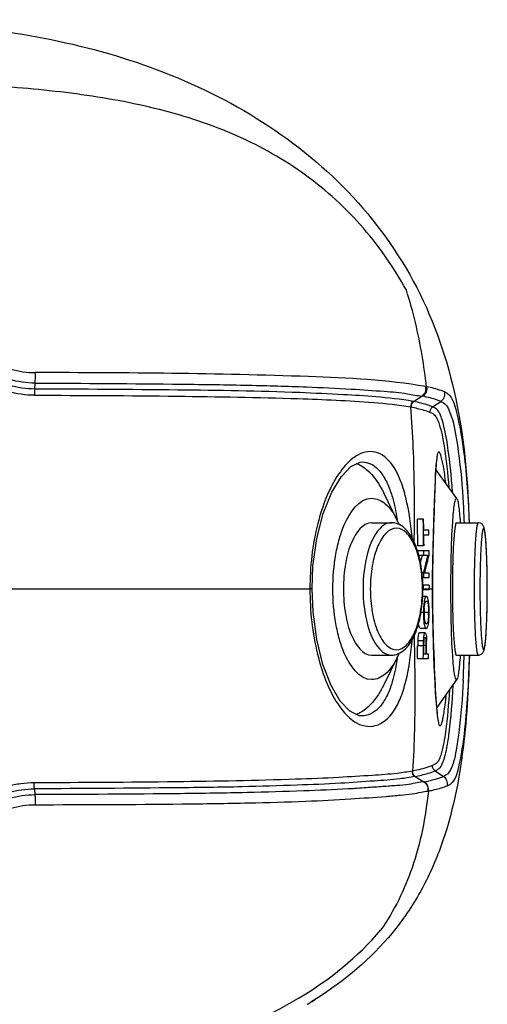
# Model space of a CAD drawing. Header units: millimetres. Extents: x 10 to 584, y 4 to 410.
# Tile 24 of 50: x 111.25 to 116.4, y 364.71 to 375.56. Entities that reach past the tile are written whole.
import ezdxf

# ---------------------------------------------------------------- set-up
doc = ezdxf.new("R2010")
doc.units = ezdxf.units.MM
doc.header["$LTSCALE"] = 32.67
doc.layers.get('0').update_dxf_attribs({"linetype": 'CONTINUOUS'})

msp = doc.modelspace()

# ---------------------------------------------------------------- linework, layer by layer
at = {"color": 7, "linetype": 'Continuous'}
for p, q in [((111.4123, 371.4911), (111.4154, 371.5563)), ((115.5859, 371.354), (115.6796, 371.4134)), ((115.5553, 371.2942), (115.5602, 371.2933)), ((115.5859, 371.354), (115.5811, 371.3548)), ((115.7972, 371.2948), (115.8881, 371.3554)), ((116.0645, 370.2837), (115.8336, 370.6038)), ((115.4078, 370.0428), (115.2582, 370.3451)), ((115.8099, 370.0236), (115.8209, 370.337)), ((116.0594, 370.2872), (116.0645, 370.2836)), ((115.1268, 370.0172), (115.3436, 370.0172)), ((115.5963, 370.0569), (115.5963, 370.0799)), ((115.6974, 370.0565), (115.6286, 370.0565)), ((115.7001, 369.9343), (115.6988, 369.9748)), ((115.802, 369.7472), (115.8099, 370.0236)), ((116.0594, 370.0172), (116.299, 370.0172)), ((115.754, 369.9343), (115.7001, 369.9343)), ((115.7009, 369.8849), (115.7549, 369.8849)), ((115.7018, 369.8439), (115.7009, 369.8849)), ((115.6946, 369.7627), (115.6337, 369.7627)), ((115.6927, 369.8599), (115.6946, 369.7627)), ((115.7018, 369.8032), (115.7018, 369.8439)), ((115.7025, 369.7627), (115.7018, 369.8032)), ((115.7571, 369.7081), (115.6342, 369.7081)), ((115.6434, 369.6613), (115.745, 369.6613)), ((115.6843, 369.6613), (115.6817, 369.6501)), ((115.6951, 369.7081), (115.6955, 369.6613)), ((115.745, 369.6613), (115.7425, 369.6502)), ((115.7552, 369.6477), (115.7575, 369.6579)), ((115.7573, 369.6913), (115.7571, 369.7081)), ((115.7575, 369.6579), (115.7573, 369.6913)), ((115.7993, 369.6579), (115.7985, 369.6161)), ((115.7986, 369.5863), (115.802, 369.7472)), ((115.7963, 369.4095), (115.7986, 369.5863)), ((115.6962, 369.4631), (115.6807, 369.4631)), ((115.6993, 369.475), (115.6962, 369.4631)), ((115.6962, 369.4631), (115.6962, 369.413)), ((115.7102, 369.4598), (115.7131, 369.4711)), ((115.7583, 369.4598), (115.7102, 369.4598)), ((115.7584, 369.413), (115.7583, 369.4598)), ((115.7958, 369.4298), (115.7956, 369.4133)), ((115.7961, 369.4605), (115.7958, 369.4298)), ((116.3979, 369.47), (116.3977, 369.4824)), ((115.6836, 369.413), (115.7584, 369.413)), ((115.7584, 369.3272), (115.691, 369.3272)), ((115.6963, 369.2778), (115.6963, 369.3272)), ((115.7584, 369.3272), (115.7584, 369.2778)), ((115.7956, 369.4133), (115.7956, 369.4009)), ((115.7958, 369.2872), (115.7963, 369.4095)), ((111.095, 369.2871), (114.4447, 369.287)), ((114.4681, 369.2871), (114.4447, 369.2871)), ((115.7584, 369.2778), (115.691, 369.2778)), ((115.6963, 369.2872), (115.7952, 369.2872)), ((115.7952, 369.2872), (115.7952, 369.2781)), ((115.7963, 369.16), (115.7958, 369.2872)), ((115.7285, 369.205), (115.6862, 369.205)), ((115.7986, 368.9841), (115.7963, 369.16)), ((115.6947, 369.0278), (115.6666, 369.0278)), ((115.7525, 369.0273), (115.7026, 369.0273)), ((116.3977, 369.0903), (116.3979, 369.1035)), ((115.7134, 368.8033), (115.6525, 368.8033)), ((115.7279, 368.8501), (115.667, 368.8501)), ((115.5954, 368.7756), (115.5983, 368.517)), ((115.6944, 368.716), (115.6335, 368.716)), ((115.7009, 368.6635), (115.7014, 368.6929)), ((115.6931, 368.6593), (115.6321, 368.6593)), ((115.692, 368.5657), (115.6908, 368.5186)), ((115.6931, 368.6593), (115.692, 368.5657)), ((115.7219, 368.568), (115.6995, 368.568)), ((115.7235, 368.6645), (115.7009, 368.6645)), ((115.7227, 368.6002), (115.7219, 368.568)), ((115.7228, 368.6324), (115.7227, 368.6002)), ((115.7235, 368.6645), (115.7228, 368.6324)), ((115.7292, 368.568), (115.73, 368.6)), ((115.7532, 368.568), (115.7292, 368.568)), ((115.73, 368.6318), (115.7307, 368.6636)), ((115.73, 368.6), (115.73, 368.6318)), ((115.1268, 368.5572), (115.3436, 368.5572)), ((115.4078, 368.5315), (115.2582, 368.2292)), ((115.6299, 368.5186), (115.7522, 368.5186)), ((116.0594, 368.5572), (116.299, 368.5572)), ((116.0645, 368.2907), (115.8416, 367.9816)), ((116.0645, 368.2907), (116.0594, 368.2872)), ((114.8829, 367.9402), (114.7796, 368.0502)), ((114.986, 367.8898), (114.8829, 367.9402)), ((115.0139, 367.8872), (114.986, 367.8898)), ((115.5736, 367.279), (115.5775, 367.2799)), ((115.8234, 367.2804), (115.9172, 367.2203)), ((115.6043, 367.2201), (115.7001, 367.1609)), ((111.409, 367.0837), (111.4125, 367.0191))]:
    msp.add_line(p, q, dxfattribs=at)
for points in [[(115.8209, 370.337), (115.8273, 370.4881), (115.8303, 370.5488), (115.8334, 370.6004), (115.8364, 370.6436), (115.8395, 370.6787), (115.8426, 370.7061), (115.8456, 370.7259), (115.8479, 370.7374), (115.8483, 370.7386)], [(114.4681, 369.2871), (114.4786, 369.5377), (114.5209, 369.844), (114.5923, 370.1207), (114.6859, 370.3525), (114.7918, 370.5267), (114.8974, 370.6362)], [(114.8974, 370.6362), (114.9979, 370.6848), (115.0232, 370.6872)], [(114.7796, 368.0502), (114.6779, 368.2236), (114.5885, 368.4537), (114.52, 368.7287), (114.4788, 369.0331), (114.4682, 369.2871)], [(115.8597, 367.8393), (115.8602, 367.8382), (115.8599, 367.8395), (115.8572, 367.851), (115.8537, 367.8706), (115.85, 367.8978), (115.8461, 367.9327), (115.8421, 367.9756), (115.838, 368.0268), (115.8338, 368.0871), (115.8295, 368.1571), (115.8251, 368.2374), (115.8205, 368.3289), (115.8158, 368.4325), (115.811, 368.5489), (115.8064, 368.6792), (115.8021, 368.8239), (115.7986, 368.9841)]]:
    msp.add_lwpolyline(points, dxfattribs=at)
for centre, radius, start, end in [((115.5091, 370.4306), 1.1081, 78.47022, 78.93128), ((115.8323, 371.4387), 0.1003, 303.83734, 12.2209), ((114.6007, 369.6435), 0.9005, 26.32877, 26.77586), ((112.6114, 369.613), 2.8292, 8.82621, 9.02622), ((114.5282, 369.6083), 0.9811, 23.33564, 26.29325), ((52.2647, 370.2649), 63.3319, 359.580585, 359.811739), ((96.9042, 369.5856), 18.7303, 0.54158, 1.44046), ((97.7891, 369.5822), 17.9683, 0.9651, 1.12264), ((109.7056, 371.0362), 6.1347, 346.16741, 346.94214), ((109.7258, 371.0403), 6.1752, 346.46592, 346.99091), ((109.6079, 371.0224), 6.2992, 346.87328, 347.39451), ((141.1715, 369.127), 25.3777, 178.68544, 178.80118), ((109.6925, 371.0482), 6.2094, 345.83932, 346.46704), ((109.5054, 371.046), 6.4043, 346.26814, 346.87569), ((135.2732, 369.2396), 19.4784, 178.89235, 179.35019), ((109.6177, 371.0673), 6.2866, 345.32849, 345.83763), ((109.4842, 371.0513), 6.4262, 345.76449, 346.26689), ((105.7593, 369.2888), 10.6401, 359.99112, 0.97543), ((130.1891, 369.2931), 14.3939, 179.571, 179.86547), ((128.9348, 369.2965), 13.1397, 179.86751, 180.04052), ((131.6017, 369.283), 15.8065, 180.0175, 180.38954), ((105.7633, 369.2855), 10.6361, 359.01957, 0.00901), ((132.4975, 369.2885), 16.7023, 180.38753, 180.55553), ((133.2584, 369.2962), 17.4633, 180.55658, 180.88381), ((116.7683, 369.0245), 1.0736, 177.87444, 179.82634), ((116.7149, 369.0246), 1.0201, 179.82504, 181.59562), ((116.435, 369.0257), 0.7324, 177.82651, 179.81607), ((116.443, 369.0257), 0.7405, 179.81942, 181.91644), ((116.3866, 369.0233), 0.684, 181.8706, 183.98375), ((116.326, 369.0303), 0.6233, 175.70011, 177.86981), ((115.0052, 369.0303), 0.7473, 357.9016, 359.76467), ((114.6221, 369.0311), 1.1368, 357.09615, 359.82066), ((114.546, 369.0325), 1.213, 359.7627, 1.32418), ((134.0068, 369.3074), 18.2118, 180.88288, 181.11045), ((116.3643, 368.6869), 0.7315, 176.02023, 177.71994), ((120.9259, 368.5926), 5.2332, 179.05491, 179.27033), ((116.2791, 368.678), 0.5779, 177.17861, 178.52572), ((114.5732, 368.6899), 1.1577, 0.15029, 1.45617), ((114.0485, 368.688), 1.6824, 359.1682, 0.16681), ((114.5282, 368.9661), 0.9811, 333.70679, 336.66623), ((92.2158, 368.9673), 23.4183, 358.90212, 359.24642), ((91.3632, 368.9864), 24.3399, 359.01489, 359.2397), ((94.6999, 368.961), 21.057, 358.79616, 358.9306), ((114.6007, 368.9309), 0.9005, 333.22543, 333.67121), ((112.4753, 368.9674), 2.9655, 351.33345, 351.46146), ((102.0489, 368.9426), 14.1012, 357.31289, 358.41274), ((115.5384, 368.007), 0.8615, 280.82338, 281.27443), ((115.8629, 367.136), 0.1003, 349.41473, 57.20381), ((115.5837, 367.9021), 0.8593, 280.77642, 281.23867), ((112.2028, 368.4226), 4.3243, 301.41061, 302.185), ((112.1348, 368.5308), 4.4521, 300.82261, 301.43261)]:
    msp.add_arc(centre, radius, start, end, dxfattribs=at)
for points, knots in [([(108.9455, 375.5635), (109.8047, 375.5633), (111.1058, 375.5038), (112.7761, 375.0502), (113.9498, 374.4782), (114.9648, 373.647), (115.7175, 372.5651), (116.1169, 371.3136), (116.1863, 370.4482), (116.2005, 370.0173)], [0, 0, 0, 0, 0.2488592, 0.3738171, 0.4989687, 0.6243036, 0.7497322, 0.8751108, 1, 1, 1, 1]), ([(115.5077, 372.5797), (115.3661, 372.8396), (115.0278, 373.3235), (114.3681, 373.91), (113.5905, 374.3353), (112.7261, 374.6089), (111.8079, 374.7659), (110.5402, 374.874), (109.5792, 374.8875), (108.9369, 374.8875)], [0, 0, 0, 0, 0.1209538, 0.2387586, 0.3576161, 0.4803948, 0.6075605, 0.7375487, 1, 1, 1, 1]), ([(115.7308, 371.5163), (115.7163, 371.6316), (115.6662, 371.9906), (115.584, 372.3455), (115.5077, 372.5797)], [0, 0, 0, 0, 0.3203813, 1, 1, 1, 1]), ([(110.4016, 372.0314), (110.5597, 371.9454), (110.8039, 371.8249), (111.1453, 371.704), (111.3273, 371.6714), (111.4184, 371.6723)], [0, 0, 0, 0, 0.4971172, 0.7485254, 1, 1, 1, 1]), ([(111.4123, 371.4912), (111.317, 371.4918), (111.1252, 371.5234), (110.7592, 371.6453), (110.4975, 371.7737), (110.3277, 371.866)], [0, 0, 0, 0, 0.2472424, 0.4985595, 1, 1, 1, 1]), ([(111.4154, 371.5563), (111.3201, 371.5562), (111.1298, 371.5886), (110.7706, 371.71), (110.5151, 371.8359), (110.3496, 371.9259)], [0, 0, 0, 0, 0.2514859, 0.5029223, 1, 1, 1, 1]), ([(111.4104, 371.4233), (111.3114, 371.4191), (111.1135, 371.4603), (110.8292, 371.5458), (110.5589, 371.6691), (110.3833, 371.7576), (110.2969, 371.804)], [0, 0, 0, 0, 0.2507404, 0.5023585, 0.7521093, 1, 1, 1, 1]), ([(111.4154, 371.5563), (111.4164, 371.5644), (111.4197, 371.603), (111.42, 371.6418), (111.4184, 371.6723)], [0, 0, 0, 0, 0.2098056, 1, 1, 1, 1]), ([(115.7218, 371.5181), (115.2959, 371.5918), (113.8561, 371.6608), (112.4223, 371.6722), (111.4184, 371.6723)], [0, 0, 0, 0, 0.3009958, 1, 1, 1, 1]), ([(111.4154, 371.5563), (111.9533, 371.5545), (112.739, 371.5505), (113.7363, 371.5357), (114.3601, 371.5181), (114.8578, 371.4961), (115.2285, 371.4692), (115.4895, 371.4502), (115.6259, 371.4187), (115.6795, 371.4134)], [0, 0, 0, 0, 0.3780064, 0.5520344, 0.7008474, 0.8164703, 0.9019886, 0.962156, 1, 1, 1, 1]), ([(115.6796, 371.4134), (115.6959, 371.4244), (115.7225, 371.4569), (115.7259, 371.4988), (115.7218, 371.5181)], [0, 0, 0, 0, 0.4992694, 1, 1, 1, 1]), ([(115.7308, 371.5163), (115.7348, 371.4971), (115.7313, 371.4552), (115.7047, 371.4227), (115.6884, 371.4118)], [0, 0, 0, 0, 0.5006013, 1, 1, 1, 1]), ([(115.9302, 371.4599), (115.9177, 371.465), (115.8528, 371.489), (115.7852, 371.505), (115.7308, 371.5162)], [0, 0, 0, 0, 0.195885, 1, 1, 1, 1]), ([(111.4123, 371.4911), (111.4117, 371.4861), (111.4097, 371.4635), (111.4096, 371.4408), (111.4104, 371.4233)], [0, 0, 0, 0, 0.2237549, 1, 1, 1, 1]), ([(111.4104, 371.4233), (111.9342, 371.4214), (112.9031, 371.4164), (114.1492, 371.3956), (115.0076, 371.3592), (115.4205, 371.3185), (115.5552, 371.2941)], [0, 0, 0, 0, 0.3786883, 0.7005963, 0.9010158, 1, 1, 1, 1]), ([(115.5811, 371.3549), (115.4453, 371.3785), (115.1893, 371.4074), (114.7721, 371.432), (114.0443, 371.4661), (112.9103, 371.4835), (111.937, 371.4894), (111.4123, 371.4911)], [0, 0, 0, 0, 0.0991294, 0.184851, 0.3004058, 0.6228099, 1, 1, 1, 1]), ([(115.6884, 371.4118), (115.687, 371.4121), (115.684, 371.4127), (115.6811, 371.4132), (115.6796, 371.4134)], [0, 0, 0, 0, 0.4858594, 1, 1, 1, 1]), ([(115.8881, 371.3554), (115.8756, 371.3605), (115.8106, 371.3846), (115.743, 371.4006), (115.6885, 371.4118)], [0, 0, 0, 0, 0.1956113, 1, 1, 1, 1]), ([(115.9302, 371.4599), (116.0117, 371.429), (116.0863, 371.1488), (116.1634, 370.6957), (116.1905, 370.2753), (116.1994, 370.0211)], [0, 0, 0, 0, 0.1762595, 0.4857067, 1, 1, 1, 1]), ([(115.5963, 370.0799), (115.5966, 370.1856), (115.5966, 370.5906), (115.5812, 370.9959), (115.5553, 371.2942)], [0, 0, 0, 0, 0.2608787, 1, 1, 1, 1]), ([(115.5602, 371.2933), (115.5827, 371.2887), (115.6542, 371.2731), (115.7251, 371.2531), (115.7716, 371.234)], [0, 0, 0, 0, 0.3139916, 1, 1, 1, 1]), ([(115.7973, 371.2948), (115.7842, 371.3002), (115.7155, 371.3256), (115.6439, 371.3423), (115.586, 371.354)], [0, 0, 0, 0, 0.1930606, 1, 1, 1, 1]), ([(116.016, 370.3581), (116.0049, 370.5312), (115.9766, 370.7967), (115.9266, 371.0864), (115.8802, 371.2123), (115.8501, 371.267), (115.8168, 371.2868), (115.7972, 371.2948)], [0, 0, 0, 0, 0.5274478, 0.8133451, 0.8882333, 0.9358223, 1, 1, 1, 1]), ([(115.8881, 371.3554), (115.9091, 371.3469), (115.945, 371.324), (115.9777, 371.2625), (116.0319, 371.1179), (116.0864, 370.7879), (116.1189, 370.4867), (116.1306, 370.2923)], [0, 0, 0, 0, 0.0608978, 0.1082691, 0.184308, 0.4765511, 1, 1, 1, 1]), ([(115.7716, 371.2341), (115.7901, 371.2266), (115.8212, 371.2088), (115.8499, 371.1595), (115.8906, 371.0486), (115.9385, 370.7938), (115.9644, 370.5595), (115.9763, 370.4062)], [0, 0, 0, 0, 0.0683353, 0.1168828, 0.1918083, 0.473234, 1, 1, 1, 1]), ([(114.9729, 370.7628), (114.9541, 370.7524), (114.8718, 370.6974), (114.8069, 370.6199), (114.7635, 370.5562)], [0, 0, 0, 0, 0.2177359, 1, 1, 1, 1]), ([(115.5736, 369.8364), (115.5598, 369.9903), (115.5297, 370.2078), (115.452, 370.4712), (115.3681, 370.6516), (115.24, 370.7906), (115.0783, 370.8081), (115.0067, 370.7814), (114.9729, 370.7628)], [0, 0, 0, 0, 0.3599866, 0.5096722, 0.6359222, 0.8272709, 0.9100417, 1, 1, 1, 1]), ([(115.8483, 370.7646), (115.8469, 370.758), (115.8409, 370.7223), (115.8379, 370.6862), (115.8357, 370.657)], [0, 0, 0, 0, 0.1887532, 1, 1, 1, 1]), ([(115.8883, 370.7572), (115.8851, 370.7675), (115.8811, 370.7801), (115.8671, 370.8032), (115.8507, 370.7861), (115.8502, 370.7736), (115.8483, 370.7646)], [0, 0, 0, 0, 0.3692733, 0.5476335, 0.6855973, 1, 1, 1, 1]), ([(115.9418, 370.455), (115.9346, 370.517), (115.9203, 370.6184), (115.9004, 370.7192), (115.8883, 370.7572)], [0, 0, 0, 0, 0.6102357, 1, 1, 1, 1]), ([(114.9971, 370.6528), (115.0224, 370.6395), (115.1346, 370.561), (115.2106, 370.4412), (115.2582, 370.3451)], [0, 0, 0, 0, 0.2103387, 1, 1, 1, 1]), ([(115.0229, 370.6872), (115.0538, 370.6872), (115.1201, 370.6712), (115.2057, 370.6034), (115.2778, 370.499), (115.314, 370.4148), (115.3307, 370.3679)], [0, 0, 0, 0, 0.1976925, 0.4179937, 0.6824177, 1, 1, 1, 1]), ([(115.8357, 370.657), (115.826, 370.5283), (115.8158, 370.2122), (115.8047, 369.8963), (115.8005, 369.7092)], [0, 0, 0, 0, 0.4081006, 1, 1, 1, 1]), ([(114.7635, 370.5562), (114.652, 370.3928), (114.4949, 369.9704), (114.4437, 369.5298), (114.4447, 369.2872)], [0, 0, 0, 0, 0.4492074, 1, 1, 1, 1]), ([(115.3307, 370.3679), (115.3389, 370.3449), (115.3714, 370.2432), (115.3926, 370.1382), (115.4055, 370.0569)], [0, 0, 0, 0, 0.2286839, 1, 1, 1, 1]), ([(115.1268, 368.2872), (114.9863, 368.2872), (114.8437, 368.5036), (114.7664, 368.7348), (114.7123, 368.9722), (114.6881, 369.2872), (114.7123, 369.6022), (114.7664, 369.8395), (114.8437, 370.0707), (114.9863, 370.2872), (115.1268, 370.2872)], [0, 0, 0, 0, 0.1843254, 0.2545572, 0.3320988, 0.5000019, 0.6679037, 0.7454439, 0.8156745, 1, 1, 1, 1]), ([(115.1268, 370.2872), (115.1802, 370.2872), (115.3041, 370.2245), (115.3717, 370.1144), (115.4046, 370.0491)], [0, 0, 0, 0, 0.4222469, 1, 1, 1, 1]), ([(116.0183, 370.0224), (116.0208, 370.06), (116.0257, 370.1242), (116.035, 370.2113), (116.0442, 370.2549), (116.0525, 370.2872), (116.0594, 370.2872)], [0, 0, 0, 0, 0.4186848, 0.7298052, 0.9237103, 1, 1, 1, 1]), ([(116.0645, 370.2836), (116.0701, 370.2758), (116.0765, 370.2476), (116.0857, 370.1948), (116.0937, 370.1163), (116.0983, 370.0563), (116.1005, 370.0224)], [0, 0, 0, 0, 0.1099256, 0.3161883, 0.6153841, 1, 1, 1, 1]), ([(116.1306, 370.2923), (116.1319, 370.2704), (116.1369, 370.1802), (116.1407, 370.0898), (116.143, 370.0213)], [0, 0, 0, 0, 0.2418526, 1, 1, 1, 1]), ([(115.1268, 370.0172), (115.0242, 370.0172), (114.892, 369.8161), (114.83, 369.56), (114.8137, 369.3806), (114.8137, 369.2872)], [0, 0, 0, 0, 0.3688232, 0.6640335, 1, 1, 1, 1]), ([(115.3436, 370.0172), (115.3324, 370.0172), (115.2827, 370.0109), (115.2397, 369.9791), (115.2136, 369.9512)], [0, 0, 0, 0, 0.227295, 1, 1, 1, 1]), ([(115.691, 369.2872), (115.691, 369.3705), (115.6782, 369.5311), (115.6175, 369.7864), (115.5051, 369.9758), (115.3993, 370.0086)], [0, 0, 0, 0, 0.3092805, 0.5889787, 1, 1, 1, 1]), ([(116.0183, 368.5519), (116.0022, 368.7966), (115.9953, 369.2872), (116.0022, 369.7778), (116.0183, 370.0224)], [0, 0, 0, 0, 0.4999983, 1, 1, 1, 1]), ([(116.0594, 370.0172), (116.0539, 370.0172), (116.0479, 369.9907), (116.0406, 369.9558), (116.0337, 369.8854), (116.0273, 369.7972), (116.022, 369.6874), (116.0166, 369.5156), (116.0151, 369.3803), (116.0151, 369.2872)], [0, 0, 0, 0, 0.0224386, 0.0801411, 0.1726151, 0.2966082, 0.4474664, 0.6194626, 1, 1, 1, 1]), ([(116.299, 370.0172), (116.2935, 370.0172), (116.2875, 369.9907), (116.2801, 369.9558), (116.2733, 369.8854), (116.2669, 369.7972), (116.2616, 369.6875), (116.2562, 369.5156), (116.2547, 369.3803), (116.2547, 369.2872)], [0, 0, 0, 0, 0.0224296, 0.0801306, 0.1726137, 0.296609, 0.4474662, 0.6194215, 1, 1, 1, 1]), ([(116.3996, 369.2872), (116.3996, 369.3759), (116.3981, 369.5045), (116.3928, 369.6678), (116.3876, 369.7706), (116.3814, 369.8547), (116.3738, 369.9193), (116.3652, 369.9659), (116.3444, 370.0042), (116.3159, 370.0172), (116.299, 370.0172)], [0, 0, 0, 0, 0.3471489, 0.5030731, 0.6388745, 0.7496451, 0.8326958, 0.8936899, 0.9335601, 1, 1, 1, 1]), ([(115.2136, 369.9512), (115.145, 369.8782), (115.0561, 369.6509), (115.0305, 369.4198), (115.0305, 369.2872)], [0, 0, 0, 0, 0.4303833, 1, 1, 1, 1]), ([(115.6852, 369.2872), (115.6852, 369.373), (115.6721, 369.5343), (115.6231, 369.7222), (115.562, 369.8416), (115.5036, 369.9197), (115.3978, 369.9798), (115.2921, 369.9197), (115.2336, 369.8416), (115.1726, 369.7222), (115.1236, 369.5343), (115.1104, 369.373), (115.1104, 369.2872)], [0, 0, 0, 0, 0.1653772, 0.3106637, 0.3710816, 0.422098, 0.4999993, 0.5779003, 0.6289163, 0.689334, 0.8346195, 1, 1, 1, 1]), ([(116.3977, 369.4824), (116.397, 369.5192), (116.3953, 369.5896), (116.3916, 369.689), (116.3869, 369.7765), (116.3816, 369.8466), (116.3752, 369.9042), (116.37, 369.932), (116.3625, 369.9621), (116.3511, 369.949), (116.3492, 369.9371), (116.3432, 369.9115), (116.3385, 369.868), (116.3324, 369.8021), (116.3276, 369.7201), (116.3235, 369.6244), (116.3194, 369.4786), (116.3182, 369.365), (116.3182, 369.2872)], [0, 0, 0, 0, 0.0957719, 0.1831785, 0.2595489, 0.3224552, 0.3699928, 0.4007875, 0.414529, 0.4232456, 0.4336012, 0.4482621, 0.4902587, 0.548166, 0.6202443, 0.7042097, 0.7974708, 1, 1, 1, 1]), ([(114.4447, 369.2871), (114.4437, 369.0453), (114.494, 368.6069), (114.6433, 368.184), (114.7515, 368.0198)], [0, 0, 0, 0, 0.5513461, 1, 1, 1, 1]), ([(114.8137, 369.2872), (114.8137, 369.1937), (114.83, 369.0144), (114.892, 368.7583), (115.0242, 368.5572), (115.1268, 368.5572)], [0, 0, 0, 0, 0.3359619, 0.6311732, 1, 1, 1, 1]), ([(115.0305, 369.2872), (115.0305, 369.1546), (115.0561, 368.9234), (115.145, 368.6962), (115.2135, 368.6231)], [0, 0, 0, 0, 0.5696088, 1, 1, 1, 1]), ([(115.1104, 369.2872), (115.1104, 369.2014), (115.1236, 369.04), (115.1726, 368.8522), (115.2336, 368.7328), (115.2921, 368.6546), (115.3978, 368.5946), (115.5036, 368.6546), (115.562, 368.7328), (115.6231, 368.8522), (115.6721, 369.04), (115.6852, 369.2014), (115.6852, 369.2872)], [0, 0, 0, 0, 0.1653772, 0.3106637, 0.3710816, 0.422098, 0.4999993, 0.5779003, 0.6289163, 0.689334, 0.8346195, 1, 1, 1, 1]), ([(115.3993, 368.5657), (115.5051, 368.5986), (115.6175, 368.7879), (115.6782, 369.0432), (115.691, 369.2038), (115.691, 369.2872)], [0, 0, 0, 0, 0.4110226, 0.6907216, 1, 1, 1, 1]), ([(116.0151, 369.2872), (116.0151, 369.194), (116.0166, 369.0587), (116.022, 368.8869), (116.0273, 368.7771), (116.0337, 368.689), (116.0406, 368.6186), (116.0479, 368.5837), (116.0539, 368.5572), (116.0594, 368.5572)], [0, 0, 0, 0, 0.3805322, 0.5525283, 0.7033878, 0.8273828, 0.9198582, 0.9775613, 1, 1, 1, 1]), ([(116.2547, 369.2872), (116.2547, 369.194), (116.2562, 369.0587), (116.2616, 368.8869), (116.2669, 368.7771), (116.2733, 368.689), (116.2801, 368.6186), (116.2875, 368.5837), (116.2935, 368.5572), (116.299, 368.5572)], [0, 0, 0, 0, 0.3805781, 0.5525336, 0.7033909, 0.8273862, 0.9198693, 0.9775704, 1, 1, 1, 1]), ([(116.299, 368.5572), (116.3159, 368.5572), (116.3443, 368.5701), (116.3653, 368.6084), (116.3738, 368.6551), (116.3814, 368.7197), (116.3876, 368.8038), (116.3928, 368.9066), (116.3981, 369.0698), (116.3996, 369.1984), (116.3996, 369.2872)], [0, 0, 0, 0, 0.0662577, 0.1064018, 0.1673725, 0.2504273, 0.3611924, 0.4969796, 0.6528846, 1, 1, 1, 1]), ([(116.3182, 369.2872), (116.3182, 369.2094), (116.3194, 369.0959), (116.3235, 368.9502), (116.3276, 368.8546), (116.3324, 368.7726), (116.3384, 368.7066), (116.3432, 368.6631), (116.3491, 368.6375), (116.3511, 368.6255), (116.3623, 368.6122), (116.37, 368.6421), (116.3751, 368.6698), (116.3815, 368.7271), (116.3868, 368.7969), (116.3916, 368.8842), (116.3953, 368.9834), (116.397, 369.0536), (116.3977, 369.0903)], [0, 0, 0, 0, 0.202632, 0.2959569, 0.3799971, 0.4521629, 0.5101718, 0.5522837, 0.5670065, 0.5774254, 0.5862415, 0.5998553, 0.6305079, 0.6779064, 0.7406855, 0.8169485, 0.9042742, 1, 1, 1, 1]), ([(115.7285, 369.205), (115.7228, 369.205), (115.7093, 369.1853), (115.7068, 369.1678), (115.7043, 369.1544)], [0, 0, 0, 0, 0.2971641, 1, 1, 1, 1]), ([(115.7094, 369.1165), (115.7105, 369.1225), (115.7134, 369.1351), (115.7203, 369.1543), (115.7286, 369.1543)], [0, 0, 0, 0, 0.4248679, 1, 1, 1, 1]), ([(115.7409, 369.1933), (115.74, 369.1951), (115.7374, 369.2001), (115.7323, 369.205), (115.7285, 369.205)], [0, 0, 0, 0, 0.3485364, 1, 1, 1, 1]), ([(115.7286, 369.1543), (115.7304, 369.1543), (115.7435, 369.1477), (115.7444, 369.1308), (115.7465, 369.119)], [0, 0, 0, 0, 0.1263661, 1, 1, 1, 1]), ([(115.7556, 369.1184), (115.7548, 369.1267), (115.7519, 369.1519), (115.7483, 369.1778), (115.7409, 369.1933)], [0, 0, 0, 0, 0.3272477, 1, 1, 1, 1]), ([(115.7465, 369.119), (115.7476, 369.1126), (115.7515, 369.0822), (115.7526, 369.0515), (115.7525, 369.0273)], [0, 0, 0, 0, 0.211378, 1, 1, 1, 1]), ([(115.752, 369.003), (115.7517, 368.9969), (115.7507, 368.9751), (115.7488, 368.9533), (115.7461, 368.9377)], [0, 0, 0, 0, 0.2770916, 1, 1, 1, 1]), ([(115.667, 368.8501), (115.6608, 368.8501), (115.6462, 368.8726), (115.6437, 368.892), (115.6413, 368.907)], [0, 0, 0, 0, 0.2923176, 1, 1, 1, 1]), ([(115.7034, 368.9002), (115.7041, 368.896), (115.7067, 368.883), (115.7105, 368.8699), (115.7147, 368.8619)], [0, 0, 0, 0, 0.318901, 1, 1, 1, 1]), ([(115.7043, 368.9757), (115.705, 368.965), (115.7063, 368.9514), (115.7085, 368.9378), (115.7091, 368.9349)], [0, 0, 0, 0, 0.7812951, 1, 1, 1, 1]), ([(115.7091, 368.9349), (115.7102, 368.9292), (115.7128, 368.9173), (115.7209, 368.9008), (115.7285, 368.9008)], [0, 0, 0, 0, 0.4310846, 1, 1, 1, 1]), ([(115.7279, 368.8501), (115.7358, 368.8501), (115.7485, 368.8842), (115.7514, 368.9066), (115.7537, 368.9259)], [0, 0, 0, 0, 0.2889073, 1, 1, 1, 1]), ([(115.7461, 368.9377), (115.7444, 368.9279), (115.7426, 368.9151), (115.7327, 368.9008), (115.7285, 368.9008)], [0, 0, 0, 0, 0.7014637, 1, 1, 1, 1]), ([(115.7984, 368.9545), (115.8024, 368.7506), (115.8155, 368.4065), (115.8317, 368.0622), (115.8453, 367.9223)], [0, 0, 0, 0, 0.5920103, 1, 1, 1, 1]), ([(115.6525, 368.8033), (115.646, 368.8033), (115.638, 368.7723), (115.6358, 368.7542), (115.6346, 368.7377)], [0, 0, 0, 0, 0.2836618, 1, 1, 1, 1]), ([(115.7134, 368.8033), (115.7081, 368.8033), (115.7001, 368.7795), (115.6981, 368.7645), (115.6967, 368.7513)], [0, 0, 0, 0, 0.2861727, 1, 1, 1, 1]), ([(115.7134, 368.8033), (115.7179, 368.8033), (115.7257, 368.7844), (115.7271, 368.7713), (115.7282, 368.7604)], [0, 0, 0, 0, 0.2888544, 1, 1, 1, 1]), ([(115.7147, 368.8619), (115.7157, 368.86), (115.7186, 368.855), (115.7239, 368.8501), (115.7279, 368.8501)], [0, 0, 0, 0, 0.3426706, 1, 1, 1, 1]), ([(114.9378, 367.8232), (114.9725, 367.8011), (115.0466, 367.7683), (115.2168, 367.7727), (115.3598, 367.9081), (115.4507, 368.0904), (115.531, 368.3577), (115.5597, 368.5791), (115.5739, 368.7358)], [0, 0, 0, 0, 0.0932075, 0.1786659, 0.3713369, 0.4957375, 0.6432694, 1, 1, 1, 1]), ([(115.7019, 368.7065), (115.7021, 368.7107), (115.7032, 368.7241), (115.7047, 368.7379), (115.708, 368.7466)], [0, 0, 0, 0, 0.3132463, 1, 1, 1, 1]), ([(115.708, 368.7466), (115.7087, 368.7482), (115.7097, 368.7507), (115.7122, 368.7526), (115.7132, 368.7526)], [0, 0, 0, 0, 0.638484, 1, 1, 1, 1]), ([(115.7132, 368.7526), (115.7185, 368.7526), (115.7221, 368.7259), (115.7232, 368.712), (115.7235, 368.6987)], [0, 0, 0, 0, 0.2845159, 1, 1, 1, 1]), ([(115.2135, 368.6231), (115.2232, 368.6129), (115.2589, 368.5791), (115.3084, 368.5572), (115.3436, 368.5572)], [0, 0, 0, 0, 0.2859017, 1, 1, 1, 1]), ([(116.202, 368.5571), (116.1922, 368.1922), (116.1529, 367.4606), (115.9588, 366.5544), (115.6433, 365.8837), (115.2118, 365.2793), (114.771, 364.9242), (114.4565, 364.732)], [0, 0, 0, 0, 0.2481096, 0.4977317, 0.623487, 0.7494815, 1, 1, 1, 1]), ([(115.4046, 368.5252), (115.3717, 368.46), (115.3041, 368.3499), (115.1802, 368.2872), (115.1268, 368.2872)], [0, 0, 0, 0, 0.5777529, 1, 1, 1, 1]), ([(115.407, 368.5206), (115.4026, 368.4917), (115.3847, 368.3856), (115.3598, 368.2803), (115.3339, 368.2063)], [0, 0, 0, 0, 0.2714917, 1, 1, 1, 1]), ([(115.5983, 368.517), (115.5994, 368.4104), (115.603, 367.9977), (115.5981, 367.5842), (115.5738, 367.279)], [0, 0, 0, 0, 0.2582118, 1, 1, 1, 1]), ([(116.2008, 368.555), (116.1936, 368.3012), (116.1727, 367.8812), (116.1106, 367.4311), (116.0427, 367.1472), (115.9615, 367.1176)], [0, 0, 0, 0, 0.5158917, 0.8243114, 1, 1, 1, 1]), ([(116.0594, 368.2872), (116.0525, 368.2872), (116.0442, 368.3195), (116.035, 368.3631), (116.0257, 368.4502), (116.0208, 368.5143), (116.0183, 368.5519)], [0, 0, 0, 0, 0.0762888, 0.2701909, 0.5813103, 1, 1, 1, 1]), ([(116.1005, 368.552), (116.0983, 368.5181), (116.0937, 368.4581), (116.0857, 368.3796), (116.0765, 368.3268), (116.0701, 368.2986), (116.0645, 368.2907)], [0, 0, 0, 0, 0.3846131, 0.6838098, 0.8900743, 1, 1, 1, 1]), ([(116.1346, 368.2815), (116.1253, 368.0876), (116.1048, 367.8296), (116.0625, 367.5305), (116.0344, 367.3971), (116.0051, 367.3132), (115.9741, 367.2514), (115.9382, 367.2287), (115.9172, 367.2203)], [0, 0, 0, 0, 0.5246693, 0.6982854, 0.8164046, 0.8918835, 0.9388647, 1, 1, 1, 1]), ([(115.2582, 368.2292), (115.2404, 368.1934), (115.175, 368.0755), (115.0814, 367.9657), (114.9966, 367.9213)], [0, 0, 0, 0, 0.294835, 1, 1, 1, 1]), ([(115.3339, 368.2063), (115.3174, 368.1594), (115.281, 368.0747), (115.2062, 367.9699), (115.1156, 367.9029), (115.0465, 367.8872), (115.0139, 367.8872)], [0, 0, 0, 0, 0.3107776, 0.5726097, 0.7961441, 1, 1, 1, 1]), ([(115.9823, 368.1757), (115.9729, 368.0209), (115.9524, 367.7847), (115.9119, 367.5271), (115.8742, 367.415), (115.8464, 367.3652), (115.8151, 367.3475), (115.7966, 367.34)], [0, 0, 0, 0, 0.5285124, 0.809461, 0.8837888, 0.9318522, 1, 1, 1, 1]), ([(116.0211, 368.2223), (116.0126, 368.0485), (115.9918, 367.8188), (115.9562, 367.5531), (115.9311, 367.4367), (115.905, 367.3635), (115.8765, 367.3081), (115.8431, 367.2883), (115.8235, 367.2805)], [0, 0, 0, 0, 0.5285384, 0.6992316, 0.8145009, 0.8887156, 0.9358821, 1, 1, 1, 1]), ([(115.8605, 367.8138), (115.8626, 367.8044), (115.8635, 367.7914), (115.8807, 367.7735), (115.8948, 367.7973), (115.9032, 367.8257), (115.9157, 367.8777), (115.9327, 367.9787), (115.9428, 368.0651), (115.949, 368.1279)], [0, 0, 0, 0, 0.0719085, 0.1034595, 0.1430527, 0.2257239, 0.3544224, 0.5279111, 1, 1, 1, 1]), ([(114.7515, 368.0198), (114.7655, 367.9985), (114.818, 367.9249), (114.8829, 367.8583), (114.9378, 367.8232)], [0, 0, 0, 0, 0.2808113, 1, 1, 1, 1]), ([(115.8453, 367.9223), (115.8464, 367.9111), (115.8503, 367.8748), (115.8549, 367.8384), (115.8605, 367.8138)], [0, 0, 0, 0, 0.3091341, 1, 1, 1, 1]), ([(115.5739, 367.2789), (115.5188, 367.2694), (115.3725, 367.2462), (115.1016, 367.2292), (114.729, 367.205), (114.0088, 367.1762), (112.8896, 367.1568), (111.9284, 367.1516), (111.4065, 367.1495)], [0, 0, 0, 0, 0.0402039, 0.106399, 0.1950623, 0.3087621, 0.6246615, 1, 1, 1, 1]), ([(115.7965, 367.3401), (115.7831, 367.3346), (115.7118, 367.3087), (115.6375, 367.2918), (115.5775, 367.2799)], [0, 0, 0, 0, 0.1921979, 1, 1, 1, 1]), ([(115.6043, 367.2201), (115.6275, 367.2247), (115.7016, 367.2406), (115.7751, 367.2608), (115.8234, 367.2805)], [0, 0, 0, 0, 0.3117002, 1, 1, 1, 1]), ([(111.4065, 367.1495), (111.3572, 367.1494), (111.2581, 367.1431), (111.1131, 367.1103), (110.9705, 367.0689), (110.6887, 366.9765), (110.4698, 366.8593), (110.2942, 366.7694)], [0, 0, 0, 0, 0.1248277, 0.2501005, 0.3755068, 0.500871, 1, 1, 1, 1]), ([(115.6007, 367.2193), (115.5454, 367.2092), (115.3974, 367.1848), (115.124, 367.1687), (114.7481, 367.1386), (114.2616, 367.122), (113.6598, 367.1021), (112.6944, 367.0912), (111.9321, 367.0854), (111.409, 367.0837)], [0, 0, 0, 0, 0.0402412, 0.1070912, 0.1955871, 0.3098902, 0.4549732, 0.6260636, 1, 1, 1, 1]), ([(115.7, 367.161), (115.6755, 367.1594), (115.6196, 367.1478), (115.5217, 367.1288), (115.3945, 367.118), (115.2397, 367.1078), (115.0603, 367.0944), (114.7701, 367.075), (114.3315, 367.0573), (113.716, 367.039), (112.7281, 367.0249), (111.948, 367.0213), (111.4125, 367.0192)], [0, 0, 0, 0, 0.0171681, 0.039715, 0.0697013, 0.1062858, 0.148129, 0.1954289, 0.309579, 0.4547936, 0.6257884, 1, 1, 1, 1]), ([(115.6007, 367.2193), (115.6013, 367.2195), (115.6024, 367.2196), (115.6037, 367.2199), (115.6041, 367.2203)], [0, 0, 0, 0, 0.5360063, 1, 1, 1, 1]), ([(115.7001, 367.1609), (115.7165, 367.1503), (115.7436, 367.1185), (115.7479, 367.0771), (115.7444, 367.0578)], [0, 0, 0, 0, 0.4991937, 1, 1, 1, 1]), ([(115.7067, 367.1622), (115.7289, 367.1667), (115.8001, 367.1821), (115.8708, 367.2014), (115.9172, 367.2203)], [0, 0, 0, 0, 0.3112048, 1, 1, 1, 1]), ([(115.7512, 367.0593), (115.7547, 367.0785), (115.7502, 367.12), (115.7231, 367.1517), (115.7067, 367.1622)], [0, 0, 0, 0, 0.5007707, 1, 1, 1, 1]), ([(110.3238, 366.7097), (110.4945, 366.8019), (110.7568, 366.9301), (111.123, 367.0516), (111.3141, 367.0831), (111.409, 367.0837)], [0, 0, 0, 0, 0.503225, 0.7539006, 1, 1, 1, 1]), ([(111.409, 367.0837), (111.4083, 367.0884), (111.406, 367.1102), (111.4058, 367.1323), (111.4065, 367.1495)], [0, 0, 0, 0, 0.2140993, 1, 1, 1, 1]), ([(111.4168, 366.9075), (111.9556, 366.9104), (112.7406, 366.9092), (113.7348, 366.9275), (114.3558, 366.9424), (114.8596, 366.97), (115.207, 366.9931), (115.4325, 367.0122), (115.5623, 367.0261), (115.6625, 367.0436), (115.7198, 367.0576), (115.7444, 367.0578)], [0, 0, 0, 0, 0.3730152, 0.5434321, 0.6883709, 0.8029657, 0.8927192, 0.9294051, 0.9596135, 0.9829963, 1, 1, 1, 1]), ([(115.7512, 367.0593), (115.719, 366.7728), (115.6168, 366.2345), (115.3735, 365.7394), (115.2279, 365.5302)], [0, 0, 0, 0, 0.5307284, 1, 1, 1, 1]), ([(115.751, 367.0597), (115.7732, 367.0642), (115.8444, 367.0795), (115.915, 367.0988), (115.9615, 367.1177)], [0, 0, 0, 0, 0.3109804, 1, 1, 1, 1]), ([(110.3473, 366.6515), (110.5136, 366.7412), (110.7696, 366.8666), (111.1286, 366.9872), (111.3179, 367.0192), (111.4125, 367.0192)], [0, 0, 0, 0, 0.4990586, 0.7498304, 1, 1, 1, 1]), ([(111.4125, 367.0192), (111.4137, 367.0117), (111.4176, 366.9746), (111.418, 366.9372), (111.4168, 366.9075)], [0, 0, 0, 0, 0.2033746, 1, 1, 1, 1]), ([(110.3972, 366.5505), (110.5571, 366.6356), (110.8018, 366.757), (111.1446, 366.8755), (111.326, 366.9093), (111.4168, 366.9075)], [0, 0, 0, 0, 0.4991464, 0.7498665, 1, 1, 1, 1]), ([(113.4682, 364.3702), (113.7621, 364.481), (114.4083, 364.7765), (114.974, 365.229), (115.2279, 365.5302)], [0, 0, 0, 0, 0.4436542, 1, 1, 1, 1])]:
    msp.add_open_spline(points, degree=3, knots=knots, dxfattribs=at)
for points in [[(115.5811, 371.3549), (115.5629, 371.3426), (115.5515, 371.3158), (115.5553, 371.2942)], [(115.5859, 371.354), (115.5677, 371.3417), (115.5564, 371.315), (115.5602, 371.2933)], [(115.7716, 371.2341), (115.7677, 371.2557), (115.779, 371.2825), (115.7973, 371.2947)], [(114.9551, 370.6713), (114.9695, 370.6662), (114.9836, 370.6599), (114.9971, 370.6528)], [(115.3993, 370.0086), (115.3814, 370.0142), (115.3624, 370.0172), (115.3436, 370.0172)], [(115.6896, 370.0565), (115.6905, 370.0236), (115.6921, 369.9908), (115.6926, 369.9579)], [(115.6988, 369.9748), (115.6985, 370.002), (115.6981, 370.0293), (115.6974, 370.0565)], [(115.6926, 369.9579), (115.6931, 369.9252), (115.6924, 369.8926), (115.6927, 369.8599)], [(115.7002, 369.1272), (115.6976, 369.1063), (115.6962, 369.0853), (115.6955, 369.0643)], [(115.7043, 369.1544), (115.7026, 369.1454), (115.7013, 369.1363), (115.7002, 369.1272)], [(115.7044, 369.077), (115.7054, 369.0903), (115.7069, 369.1035), (115.7094, 369.1165)], [(115.7586, 369.0606), (115.7582, 369.0799), (115.7573, 369.0992), (115.7556, 369.1184)], [(115.6951, 368.9962), (115.6957, 368.9764), (115.6967, 368.9565), (115.6986, 368.9368)], [(115.6986, 368.9368), (115.6998, 368.9245), (115.7012, 368.9123), (115.7034, 368.9002)], [(115.7537, 368.9259), (115.7555, 368.9417), (115.7567, 368.9576), (115.7575, 368.9735)], [(115.6335, 368.716), (115.6326, 368.6971), (115.6324, 368.6782), (115.6321, 368.6593)], [(115.6944, 368.716), (115.6939, 368.7037), (115.6936, 368.6913), (115.6934, 368.6789)], [(115.6967, 368.7513), (115.6955, 368.7396), (115.6949, 368.7278), (115.6944, 368.716)], [(115.7235, 368.6987), (115.7237, 368.6873), (115.7236, 368.6759), (115.7235, 368.6645)], [(115.7282, 368.7604), (115.7296, 368.7467), (115.7302, 368.733), (115.7305, 368.7193)], [(115.3436, 368.5572), (115.3624, 368.5572), (115.3814, 368.5601), (115.3993, 368.5657)], [(114.9966, 367.9213), (114.981, 367.9131), (114.9648, 367.9061), (114.948, 367.9007)], [(115.6007, 367.2193), (115.5823, 367.2311), (115.5704, 367.2574), (115.5736, 367.279)], [(115.6043, 367.2201), (115.586, 367.2319), (115.5742, 367.2582), (115.5775, 367.2798)], [(115.8235, 367.2805), (115.8051, 367.2923), (115.7933, 367.3185), (115.7966, 367.3401)]]:
    msp.add_open_spline(points, degree=3, dxfattribs=at)

doc.saveas('drawing.dxf')
